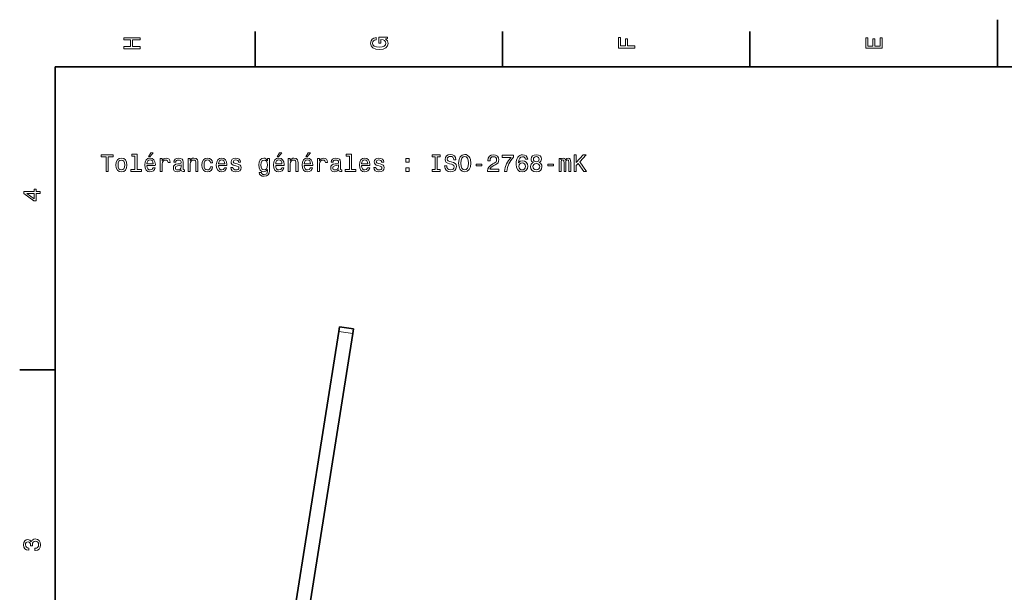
# Model space of a CAD drawing. Extents: x 0 to 420, y 0 to 297.
# Tile 2 of 8: x 2 to 211, y 175 to 297. Entities that reach past the tile are written whole.
import ezdxf

# ---------------------------------------------------------------- set-up
doc = ezdxf.new("R2010")
doc.units = 0

msp = doc.modelspace()

# ---------------------------------------------------------------- linework, layer by layer
at = {"color": 7, "lineweight": 35, "ltscale": 0.25}
msp.add_line((210, 287), (210, 297), dxfattribs=at)
at = {"color": 7, "lineweight": 35, "ltscale": 0.1875}
for p, q in [((52.5, 287), (52.5, 294.5)), ((105, 287), (105, 294.5)), ((157.5, 287), (157.5, 294.5)), ((10, 222.699997), (2.5, 222.699997))]:
    msp.add_line(p, q, dxfattribs=at)
at = {"color": 7, "lineweight": 35}
for p, q in [((410, 287), (10, 287)), ((10, 287), (10, 10)), ((48.607815, 94.451767), (70.208748, 230.834702)), ((51.570881, 93.98246), (73.171814, 230.365387))]:
    msp.add_line(p, q, dxfattribs=at)
at = {"color": 7, "lineweight": 35, "ltscale": 0.025}
for p, q in [((70.208748, 230.834702), (70.365189, 231.822388)), ((73.171814, 230.365387), (73.328247, 231.353088))]:
    msp.add_line(p, q, dxfattribs=at)
at = {"color": 7, "lineweight": 13, "ltscale": 0.075}
msp.add_line((73.171814, 230.365387), (70.208748, 230.834702), dxfattribs=at)
at = {"color": 7, "lineweight": 35, "ltscale": 0.075}
msp.add_line((70.365189, 231.822388), (73.328247, 231.353088), dxfattribs=at)
at = {"color": 7, "lineweight": 13}
for points in [[(28.083214, 290.829987), (28.083214, 291.299011), (26.439121, 291.299011), (26.439121, 292.701019), (28.083214, 292.701019), (28.083214, 293.164978), (24.583214, 293.164978), (24.583214, 292.701019), (26.010447, 292.701019), (26.010447, 291.299011), (24.583214, 291.299011), (24.583214, 290.829987)], [(80.114197, 292.922913), (80.583214, 293.008667), (80.583214, 293.260803), (78.692001, 293.260803), (78.692001, 291.984863), (79.120674, 291.984863), (79.120674, 292.771606), (79.15094, 292.771606), (79.614914, 292.71109), (79.957855, 292.549713), (80.174713, 292.302612), (80.245316, 291.994965), (80.154541, 291.652039), (79.882202, 291.384735), (79.433357, 291.213257), (78.818085, 291.15274), (78.207855, 291.208221), (77.759003, 291.3797), (77.486671, 291.652039), (77.390854, 292.020172), (77.441284, 292.272339), (77.582497, 292.479126), (77.819527, 292.630402), (78.137245, 292.716156), (78.137245, 293.215424), (77.653099, 293.08429), (77.289986, 292.837189), (77.068085, 292.489197), (76.987396, 292.050446), (77.113472, 291.475525), (77.481628, 291.041779), (78.0616, 290.764404), (78.833214, 290.668579), (79.609871, 290.764404), (80.189842, 291.041779), (80.557999, 291.450287), (80.679039, 291.964691), (80.638687, 292.252167), (80.537827, 292.509369), (80.361313, 292.731262)], [(133.083206, 290.966156), (133.083206, 291.43515), (131.474411, 291.43515), (131.474411, 292.907776), (131.055832, 292.907776), (131.055832, 291.43515), (130.006836, 291.43515), (130.006836, 293.245697), (129.583206, 293.245697), (129.583206, 290.966156)], [(185.583206, 290.940918), (185.583206, 293.159943), (185.159576, 293.159943), (185.159576, 291.404907), (183.974411, 291.404907), (183.974411, 292.968292), (183.555832, 292.968292), (183.555832, 291.404907), (182.506836, 291.404907), (182.506836, 293.119598), (182.083206, 293.119598), (182.083206, 290.940918)], [(20.827847, 264.803741), (21.291824, 264.803741), (21.291824, 267.880096), (22.350903, 267.880096), (22.350903, 268.303741), (19.763727, 268.303741), (19.763727, 267.880096), (20.827847, 267.880096)], [(22.920788, 266.155334), (23.001478, 265.540039), (23.233467, 265.086151), (23.601624, 264.803741), (24.09586, 264.707916), (24.585052, 264.803741), (24.953207, 265.081116), (25.185196, 265.535004), (25.270931, 266.155334), (25.185196, 266.770599), (24.953207, 267.229523), (24.585052, 267.506897), (24.09586, 267.607788), (23.601624, 267.506897), (23.233467, 267.224487), (23.001478, 266.770599)], [(26.970499, 268.051575), (26.970499, 265.176941), (26.057674, 265.176941), (26.057674, 264.803741), (28.322083, 264.803741), (28.322083, 265.176941), (27.414303, 265.176941), (27.414303, 268.424774), (26.274532, 268.424774), (26.274532, 268.051575)], [(29.512285, 266.029236), (31.287502, 266.029236), (31.292545, 266.236023), (31.211853, 266.815979), (30.989952, 267.249695), (30.636925, 267.511963), (30.167904, 267.607788), (29.708973, 267.506897), (29.355946, 267.224487), (29.129002, 266.765564), (29.048309, 266.16037), (29.123959, 265.540039), (29.350903, 265.086151), (29.698885, 264.803741), (30.152775, 264.707916), (30.546146, 264.773468), (30.868914, 264.944946), (31.105946, 265.217285), (31.242113, 265.580383), (30.803352, 265.580383), (30.712574, 265.378662), (30.58145, 265.227386), (30.208252, 265.106323), (29.920788, 265.161804), (29.703928, 265.338318), (29.562717, 265.625793), (29.512285, 266.01413)], [(29.819923, 267.880096), (30.117474, 267.880096), (30.818481, 268.737457), (30.324245, 268.737457)], [(32.326408, 264.803741), (32.77021, 264.803741), (32.77021, 266.35202), (32.815598, 266.72522), (32.951767, 266.992493), (33.173668, 267.1539), (33.471218, 267.209351), (33.693123, 267.174072), (33.859547, 267.073181), (33.960411, 266.901733), (33.995716, 266.669739), (34.444565, 266.669739), (34.384045, 267.078247), (34.217617, 267.370758), (33.940239, 267.547272), (33.561996, 267.607788), (33.304794, 267.567444), (33.08289, 267.466553), (32.886204, 267.295105), (32.729866, 267.06311), (32.729866, 267.511963), (32.326408, 267.511963)], [(36.804794, 265.156769), (36.804794, 265.141632), (36.830009, 264.970154), (36.905655, 264.849121), (37.223381, 264.753296), (37.470497, 264.79364), (37.470497, 265.136597), (37.364594, 265.12146), (37.223381, 265.187012), (37.198166, 265.388763), (37.198166, 266.790771), (37.137646, 267.148834), (36.961136, 267.401001), (36.653496, 267.552307), (36.21978, 267.607788), (35.79615, 267.547272), (35.483467, 267.375793), (35.286781, 267.10849), (35.221222, 266.755463), (35.221222, 266.72522), (35.619637, 266.72522), (35.654938, 266.937012), (35.765888, 267.088318), (35.947445, 267.179108), (36.204651, 267.214417), (36.451767, 267.189178), (36.628281, 267.113525), (36.734188, 266.982422), (36.769493, 266.800873), (36.749317, 266.58905), (36.668625, 266.483124), (36.466896, 266.432709), (36.088654, 266.392365), (35.654938, 266.301575), (35.347301, 266.140198), (35.165745, 265.888031), (35.110268, 265.514832), (35.160702, 265.181976), (35.317039, 264.934875), (35.569202, 264.778534), (35.917183, 264.723053), (36.386208, 264.828949)], [(38.232025, 264.803741), (38.675831, 264.803741), (38.675831, 266.367157), (38.721222, 266.72522), (38.867474, 266.987457), (39.094418, 267.148834), (39.397011, 267.209351), (39.639088, 267.158936), (39.790382, 267.022766), (39.866032, 266.795807), (39.891251, 266.493225), (39.891251, 264.803741), (40.335052, 264.803741), (40.335052, 266.584015), (40.31488, 266.942078), (40.224102, 267.239624), (39.926552, 267.511963), (39.462574, 267.607788), (39.205368, 267.572479), (38.98851, 267.476654), (38.80191, 267.315277), (38.655655, 267.098419), (38.655655, 267.511963), (38.232025, 267.511963)], [(42.992836, 266.614258), (43.431595, 266.614258), (43.340816, 267.017731), (43.123959, 267.335449), (42.786064, 267.532135), (42.347301, 267.607788), (41.863152, 267.506897), (41.494995, 267.224487), (41.263008, 266.765564), (41.182316, 266.150269), (41.257965, 265.540039), (41.484909, 265.086151), (41.842979, 264.803741), (42.332172, 264.707916), (42.765892, 264.783569), (43.103786, 264.995392), (43.335773, 265.328247), (43.436638, 265.772034), (43.013008, 265.772034), (42.937359, 265.489624), (42.79615, 265.277802), (42.594421, 265.146667), (42.347301, 265.106323), (42.039665, 265.171906), (41.817764, 265.373627), (41.681595, 265.701447), (41.636208, 266.165405), (41.681595, 266.619293), (41.822807, 266.947113), (42.049751, 267.148834), (42.347301, 267.219452), (42.60955, 267.174072), (42.806236, 267.058075), (42.937359, 266.866425)], [(44.692402, 266.029236), (46.467617, 266.029236), (46.47266, 266.236023), (46.391968, 266.815979), (46.170067, 267.249695), (45.817039, 267.511963), (45.348022, 267.607788), (44.889088, 267.506897), (44.536064, 267.224487), (44.309116, 266.765564), (44.228424, 266.16037), (44.304073, 265.540039), (44.531017, 265.086151), (44.879002, 264.803741), (45.332893, 264.707916), (45.726265, 264.773468), (46.04903, 264.944946), (46.286064, 265.217285), (46.422226, 265.580383), (45.983467, 265.580383), (45.892689, 265.378662), (45.761566, 265.227386), (45.388367, 265.106323), (45.100903, 265.161804), (44.884045, 265.338318), (44.742836, 265.625793), (44.692402, 266.01413)], [(48.666466, 266.382263), (48.237789, 266.483124), (47.920067, 266.599121), (47.814159, 266.836151), (47.844418, 267.002594), (47.950325, 267.123627), (48.121796, 267.19928), (48.368912, 267.229523), (48.605946, 267.19928), (48.792545, 267.10849), (48.913582, 266.972321), (48.964012, 266.790771), (49.397732, 266.790771), (49.397732, 266.800873), (49.322083, 267.128662), (49.115311, 267.385864), (48.792545, 267.547272), (48.368912, 267.607788), (47.940239, 267.547272), (47.62756, 267.380829), (47.430874, 267.133698), (47.370354, 266.821045), (47.415741, 266.518433), (47.556953, 266.30661), (47.78894, 266.155334), (48.126839, 266.049408), (48.621075, 265.928375), (48.923668, 265.802307), (49.00436, 265.701447), (49.034622, 265.55014), (48.989231, 265.363525), (48.868195, 265.222321), (48.671509, 265.131561), (48.40926, 265.101288), (48.131882, 265.131561), (47.930153, 265.237457), (47.793983, 265.408936), (47.73851, 265.645966), (47.309837, 265.645966), (47.38044, 265.242493), (47.587212, 264.949982), (47.915024, 264.773468), (48.368912, 264.707916), (48.842979, 264.773468), (49.19096, 264.949982), (49.402775, 265.232422), (49.478424, 265.600586), (49.422951, 265.918304), (49.266609, 266.135162), (49.009403, 266.276367)], [(55.52021, 264.924774), (55.52021, 267.511963), (55.096577, 267.511963), (55.096577, 267.073181), (54.748596, 267.471619), (54.536777, 267.572479), (54.299747, 267.607788), (53.871075, 267.506897), (53.538219, 267.224487), (53.321362, 266.770599), (53.245712, 266.16037), (53.321362, 265.545105), (53.538219, 265.091217), (53.871075, 264.803741), (54.299747, 264.707916), (54.541821, 264.743225), (54.743553, 264.834015), (55.096577, 265.217285), (55.096577, 264.834015), (55.056232, 264.531403), (54.945282, 264.314545), (54.733463, 264.188477), (54.415741, 264.143066), (54.138363, 264.17334), (53.941677, 264.248993), (53.825684, 264.380096), (53.790382, 264.55661), (53.361706, 264.55661), (53.361706, 264.536438), (53.427269, 264.213684), (53.628998, 263.971619), (53.951763, 263.815277), (54.390526, 263.759796), (54.91502, 263.835449), (55.263004, 264.047272), (55.45969, 264.415405)], [(56.836491, 266.029236), (58.611706, 266.029236), (58.616749, 266.236023), (58.536057, 266.815979), (58.314156, 267.249695), (57.961128, 267.511963), (57.492111, 267.607788), (57.033176, 267.506897), (56.680149, 267.224487), (56.453205, 266.765564), (56.372513, 266.16037), (56.448162, 265.540039), (56.675106, 265.086151), (57.02309, 264.803741), (57.476978, 264.707916), (57.870354, 264.773468), (58.193119, 264.944946), (58.430149, 265.217285), (58.566319, 265.580383), (58.127556, 265.580383), (58.036777, 265.378662), (57.905655, 265.227386), (57.532455, 265.106323), (57.244991, 265.161804), (57.028133, 265.338318), (56.886921, 265.625793), (56.836491, 266.01413)], [(57.144127, 267.880096), (57.441677, 267.880096), (58.142685, 268.737457), (57.648449, 268.737457)], [(59.484184, 264.803741), (59.927986, 264.803741), (59.927986, 266.367157), (59.973377, 266.72522), (60.119629, 266.987457), (60.346577, 267.148834), (60.64917, 267.209351), (60.891243, 267.158936), (61.042542, 267.022766), (61.118191, 266.795807), (61.143406, 266.493225), (61.143406, 264.803741), (61.587212, 264.803741), (61.587212, 266.584015), (61.567036, 266.942078), (61.476257, 267.239624), (61.178707, 267.511963), (60.714733, 267.607788), (60.457527, 267.572479), (60.240669, 267.476654), (60.05407, 267.315277), (59.907814, 267.098419), (59.907814, 267.511963), (59.484184, 267.511963)], [(62.908535, 266.029236), (64.683746, 266.029236), (64.688797, 266.236023), (64.608101, 266.815979), (64.3862, 267.249695), (64.033173, 267.511963), (63.564156, 267.607788), (63.105221, 267.506897), (62.752193, 267.224487), (62.525249, 266.765564), (62.444557, 266.16037), (62.520206, 265.540039), (62.74715, 265.086151), (63.095135, 264.803741), (63.549023, 264.707916), (63.942398, 264.773468), (64.265167, 264.944946), (64.502197, 265.217285), (64.638367, 265.580383), (64.1996, 265.580383), (64.108826, 265.378662), (63.977699, 265.227386), (63.6045, 265.106323), (63.317036, 265.161804), (63.100178, 265.338318), (62.958965, 265.625793), (62.908535, 266.01413)], [(63.216171, 267.880096), (63.513721, 267.880096), (64.214729, 268.737457), (63.720493, 268.737457)], [(65.722656, 264.803741), (66.166458, 264.803741), (66.166458, 266.35202), (66.211853, 266.72522), (66.348015, 266.992493), (66.569916, 267.1539), (66.867462, 267.209351), (67.089371, 267.174072), (67.255798, 267.073181), (67.356659, 266.901733), (67.391968, 266.669739), (67.840805, 266.669739), (67.780289, 267.078247), (67.613861, 267.370758), (67.336487, 267.547272), (66.958244, 267.607788), (66.701042, 267.567444), (66.479141, 267.466553), (66.282455, 267.295105), (66.126114, 267.06311), (66.126114, 267.511963), (65.722656, 267.511963)], [(70.201035, 265.156769), (70.201035, 265.141632), (70.226257, 264.970154), (70.301903, 264.849121), (70.619629, 264.753296), (70.866745, 264.79364), (70.866745, 265.136597), (70.760834, 265.12146), (70.619629, 265.187012), (70.594406, 265.388763), (70.594406, 266.790771), (70.53389, 267.148834), (70.357376, 267.401001), (70.049744, 267.552307), (69.616028, 267.607788), (69.192398, 267.547272), (68.879715, 267.375793), (68.683029, 267.10849), (68.617462, 266.755463), (68.617462, 266.72522), (69.015884, 266.72522), (69.051186, 266.937012), (69.16214, 267.088318), (69.343689, 267.179108), (69.600891, 267.214417), (69.848015, 267.189178), (70.024529, 267.113525), (70.130432, 266.982422), (70.165741, 266.800873), (70.145569, 266.58905), (70.064873, 266.483124), (69.863144, 266.432709), (69.484901, 266.392365), (69.051186, 266.301575), (68.743546, 266.140198), (68.561996, 265.888031), (68.506516, 265.514832), (68.556946, 265.181976), (68.713287, 264.934875), (68.965454, 264.778534), (69.313431, 264.723053), (69.782455, 264.828949)], [(72.510834, 268.051575), (72.510834, 265.176941), (71.598015, 265.176941), (71.598015, 264.803741), (73.862427, 264.803741), (73.862427, 265.176941), (72.954643, 265.176941), (72.954643, 268.424774), (71.814873, 268.424774), (71.814873, 268.051575)], [(75.052628, 266.029236), (76.827835, 266.029236), (76.832886, 266.236023), (76.75219, 266.815979), (76.530289, 267.249695), (76.177261, 267.511963), (75.708244, 267.607788), (75.249313, 267.506897), (74.896286, 267.224487), (74.669342, 266.765564), (74.588646, 266.16037), (74.664291, 265.540039), (74.891235, 265.086151), (75.239227, 264.803741), (75.693115, 264.707916), (76.086487, 264.773468), (76.409256, 264.944946), (76.646286, 265.217285), (76.782455, 265.580383), (76.343689, 265.580383), (76.252914, 265.378662), (76.121788, 265.227386), (75.748589, 265.106323), (75.461121, 265.161804), (75.244263, 265.338318), (75.103058, 265.625793), (75.052628, 266.01413)], [(79.026688, 266.382263), (78.598007, 266.483124), (78.280289, 266.599121), (78.174377, 266.836151), (78.204636, 267.002594), (78.310547, 267.123627), (78.482018, 267.19928), (78.729134, 267.229523), (78.966171, 267.19928), (79.152771, 267.10849), (79.273804, 266.972321), (79.324234, 266.790771), (79.75795, 266.790771), (79.75795, 266.800873), (79.682304, 267.128662), (79.475533, 267.385864), (79.152771, 267.547272), (78.729134, 267.607788), (78.300461, 267.547272), (77.987778, 267.380829), (77.791092, 267.133698), (77.730576, 266.821045), (77.77597, 266.518433), (77.917175, 266.30661), (78.149162, 266.155334), (78.487061, 266.049408), (78.981293, 265.928375), (79.28389, 265.802307), (79.364578, 265.701447), (79.394836, 265.55014), (79.349457, 265.363525), (79.228416, 265.222321), (79.031731, 265.131561), (78.769485, 265.101288), (78.492104, 265.131561), (78.290375, 265.237457), (78.154205, 265.408936), (78.098732, 265.645966), (77.670059, 265.645966), (77.740662, 265.242493), (77.947433, 264.949982), (78.275246, 264.773468), (78.729134, 264.707916), (79.203201, 264.773468), (79.551178, 264.949982), (79.763, 265.232422), (79.838646, 265.600586), (79.783173, 265.918304), (79.626831, 266.135162), (79.369629, 266.276367)], [(84.46833, 266.760529), (85.164291, 266.760529), (85.164291, 267.511963), (84.46833, 267.511963)], [(90.656372, 265.227386), (90.010834, 265.227386), (90.010834, 264.803741), (91.765877, 264.803741), (91.765877, 265.227386), (91.120346, 265.227386), (91.120346, 267.880096), (91.765877, 267.880096), (91.765877, 268.303741), (90.010834, 268.303741), (90.010834, 267.880096), (90.656372, 267.880096)], [(93.127556, 265.958649), (92.668617, 265.958649), (92.769485, 265.424072), (93.021645, 265.030701), (93.409973, 264.79364), (93.934471, 264.707916), (94.453926, 264.788605), (94.842255, 265.010529), (95.089371, 265.35849), (95.180145, 265.817444), (95.1045, 266.230988), (94.892685, 266.49826), (94.549744, 266.674774), (94.090813, 266.805908), (93.697441, 266.901733), (93.440231, 267.012665), (93.293983, 267.174072), (93.248589, 267.426208), (93.293983, 267.653168), (93.425102, 267.824646), (93.626831, 267.940643), (93.904213, 267.980988), (94.18663, 267.930542), (94.408531, 267.794373), (94.554787, 267.567444), (94.625389, 267.259796), (95.084328, 267.259796), (95.084328, 267.269867), (95.003632, 267.743958), (94.766602, 268.096954), (94.393402, 268.318878), (93.889084, 268.394531), (93.435188, 268.318878), (93.082161, 268.107056), (92.855217, 267.779236), (92.774529, 267.355621), (92.840088, 266.977386), (93.031731, 266.720154), (93.334328, 266.548706), (93.747871, 266.417572), (94.156372, 266.301575), (94.464012, 266.190643), (94.650612, 266.029236), (94.716171, 265.766998), (94.655655, 265.499695), (94.499313, 265.297974), (94.262283, 265.171906), (93.954643, 265.131561), (93.611702, 265.187012), (93.349457, 265.348419), (93.183029, 265.610657)], [(95.664299, 266.553741), (95.755081, 265.766998), (96.017326, 265.187012), (96.425827, 264.828949), (96.960411, 264.707916), (97.489952, 264.828949), (97.903496, 265.187012), (98.160698, 265.766998), (98.256516, 266.553741), (98.160698, 267.335449), (98.049744, 267.653168), (97.903496, 267.915405), (97.489952, 268.273468), (97.237785, 268.364258), (96.960411, 268.399567), (96.420784, 268.273468), (96.012283, 267.920471), (95.755081, 267.340485)], [(96.148453, 266.553741), (96.203926, 267.163971), (96.370354, 267.612823), (96.627556, 267.885162), (96.960411, 267.980988), (97.288216, 267.885162), (97.545425, 267.607788), (97.711853, 267.158936), (97.772369, 266.553741), (97.711853, 265.943512), (97.545425, 265.494659), (97.288216, 265.222321), (96.960411, 265.131561), (96.627556, 265.222321), (96.370354, 265.494659), (96.203926, 265.938477)], [(101.80191, 264.803741), (104.207535, 264.803741), (104.207535, 265.237457), (102.306236, 265.237457), (102.412148, 265.474487), (102.593704, 265.671173), (103.153496, 266.029236), (103.45105, 266.180542), (103.783905, 266.3974), (104.020935, 266.649567), (104.157104, 266.947113), (104.207535, 267.285004), (104.121796, 267.708649), (103.884766, 268.041504), (103.521652, 268.253296), (103.052635, 268.328949), (102.568481, 268.243225), (102.200333, 268.006195), (101.963295, 267.62796), (101.882607, 267.128662), (101.882607, 267.058075), (102.341537, 267.058075), (102.341537, 267.098419), (102.386925, 267.441345), (102.523094, 267.693512), (102.739952, 267.854889), (103.02742, 267.91037), (103.319923, 267.859924), (103.536781, 267.733856), (103.677994, 267.53717), (103.728424, 267.290039), (103.693123, 267.058075), (103.597305, 266.861389), (103.435921, 266.689911), (103.21402, 266.538605), (102.916466, 266.377228), (102.422234, 266.064545), (102.074249, 265.731689), (101.867477, 265.328247), (101.80191, 264.818878)], [(105.367477, 264.803741), (105.876846, 264.803741), (106.043274, 265.635864), (106.335777, 266.412537), (106.749321, 267.133698), (107.288948, 267.809509), (107.288948, 268.228088), (104.888374, 268.228088), (104.888374, 267.769165), (106.804802, 267.769165), (106.250046, 267.088318), (105.831459, 266.377228), (105.538948, 265.620758)], [(110.314888, 267.360657), (110.21907, 267.769165), (109.997162, 268.071747), (109.654228, 268.263397), (109.210419, 268.328949), (108.912872, 268.29364), (108.655663, 268.197845), (108.428719, 268.041504), (108.237076, 267.81958), (108.085785, 267.542206), (107.974831, 267.204315), (107.904228, 266.805908), (107.884056, 266.357056), (107.964745, 265.64093), (108.211861, 265.12146), (108.610275, 264.808777), (109.154945, 264.702881), (109.644142, 264.79364), (110.017342, 265.030701), (110.259415, 265.4039), (110.345146, 265.87796), (110.259415, 266.357056), (110.027428, 266.72522), (109.669357, 266.957214), (109.225548, 267.037903), (108.746445, 266.937012), (108.388374, 266.649567), (108.464027, 267.204315), (108.625404, 267.602722), (108.872528, 267.839752), (109.215462, 267.920471), (109.467628, 267.880096), (109.659271, 267.7742), (109.785347, 267.597687), (109.850914, 267.360657)], [(111.515182, 266.689911), (111.257973, 266.548706), (111.081459, 266.35202), (110.970512, 266.104889), (110.935211, 265.807343), (111.0159, 265.35849), (111.247887, 265.010529), (111.626129, 264.788605), (112.140541, 264.702881), (112.649902, 264.788605), (113.028145, 265.010529), (113.260139, 265.35849), (113.345871, 265.807343), (113.305527, 266.104889), (113.199615, 266.35202), (113.018059, 266.548706), (112.7659, 266.689911), (112.967628, 266.810944), (113.108841, 266.977386), (113.194572, 267.179108), (113.224831, 267.426208), (113.144142, 267.784302), (112.932327, 268.071747), (112.589386, 268.258362), (112.140541, 268.328949), (111.686646, 268.258362), (111.343712, 268.071747), (111.126854, 267.784302), (111.051201, 267.426208), (111.076416, 267.179108), (111.162155, 266.977386)], [(111.530312, 267.385864), (111.570656, 267.607788), (111.691689, 267.779236), (111.883331, 267.885162), (112.140541, 267.925507), (112.3927, 267.885162), (112.584343, 267.779236), (112.705383, 267.607788), (112.750771, 267.385864), (112.705383, 267.158936), (112.584343, 266.982422), (112.3927, 266.866425), (112.140541, 266.831116), (111.883331, 266.87146), (111.691689, 266.982422), (111.570656, 267.158936)], [(116.992134, 264.803741), (117.400635, 264.803741), (117.400635, 266.614258), (117.42585, 266.886597), (117.501495, 267.083282), (117.617493, 267.19928), (117.768791, 267.244659), (117.889824, 267.204315), (117.97052, 267.103455), (118.010864, 266.931976), (118.025993, 266.705048), (118.025993, 264.803741), (118.409279, 264.803741), (118.409279, 266.614258), (118.434494, 266.881561), (118.510139, 267.078247), (118.63118, 267.19928), (118.782478, 267.244659), (118.903511, 267.204315), (118.984207, 267.103455), (119.034637, 266.705048), (119.034637, 264.803741), (119.443138, 264.803741), (119.443138, 266.674774), (119.417923, 267.06311), (119.337234, 267.360657), (119.17585, 267.542206), (118.913597, 267.607788), (118.605965, 267.506897), (118.368935, 267.214417), (118.182335, 267.501862), (117.869652, 267.607788), (117.582191, 267.506897), (117.385506, 267.224487), (117.385506, 267.511963), (116.992134, 267.511963)], [(120.154236, 264.803741), (120.618217, 264.803741), (120.618217, 266.049408), (121.031761, 266.493225), (122.206833, 264.803741), (122.771675, 264.803741), (121.359566, 266.831116), (122.731323, 268.303741), (122.116051, 268.303741), (120.618217, 266.684875), (120.618217, 268.303741), (120.154236, 268.303741)], [(23.374678, 266.16037), (23.420067, 266.614258), (23.561277, 266.942078), (23.788223, 267.143799), (24.09586, 267.214417), (24.398453, 267.143799), (24.625399, 266.947113), (24.766609, 266.614258), (24.817039, 266.16037), (24.766609, 265.701447), (24.625399, 265.368591), (24.398453, 265.16684), (24.09586, 265.101288), (23.788223, 265.16684), (23.561277, 265.368591), (23.420067, 265.701447)], [(29.512285, 266.402435), (29.56776, 266.750427), (29.703928, 267.007629), (29.910702, 267.163971), (30.183035, 267.219452), (30.450325, 267.163971), (30.657099, 267.007629), (30.78318, 266.750427), (30.828568, 266.402435)], [(36.75436, 265.751862), (36.69384, 265.489624), (36.532459, 265.287903), (36.290382, 265.156769), (35.992836, 265.111389), (35.801193, 265.136597), (35.665024, 265.217285), (35.579288, 265.35849), (35.554073, 265.555176), (35.574245, 265.731689), (35.654938, 265.857788), (35.977703, 265.998993), (36.386208, 266.059509), (36.75436, 266.180542)], [(44.692402, 266.402435), (44.747879, 266.750427), (44.884045, 267.007629), (45.090816, 267.163971), (45.363152, 267.219452), (45.63044, 267.163971), (45.837212, 267.007629), (45.963295, 266.750427), (46.008682, 266.402435)], [(53.704647, 266.16037), (53.750034, 266.609222), (53.886204, 266.942078), (54.098019, 267.138763), (54.38044, 267.209351), (54.67799, 267.138763), (54.899891, 266.942078), (55.03606, 266.609222), (55.086491, 266.16037), (55.03606, 265.701447), (54.899891, 265.373627), (54.67799, 265.171906), (54.38044, 265.106323), (54.098019, 265.171906), (53.886204, 265.373627), (53.750034, 265.706482)], [(56.836491, 266.402435), (56.891964, 266.750427), (57.028133, 267.007629), (57.234905, 267.163971), (57.50724, 267.219452), (57.774532, 267.163971), (57.981304, 267.007629), (58.107384, 266.750427), (58.152771, 266.402435)], [(62.908535, 266.402435), (62.964008, 266.750427), (63.100178, 267.007629), (63.30695, 267.163971), (63.579285, 267.219452), (63.846577, 267.163971), (64.053345, 267.007629), (64.179428, 266.750427), (64.224815, 266.402435)], [(70.150604, 265.751862), (70.090088, 265.489624), (69.928711, 265.287903), (69.68663, 265.156769), (69.389084, 265.111389), (69.197433, 265.136597), (69.061272, 265.217285), (68.97554, 265.35849), (68.950317, 265.555176), (68.97049, 265.731689), (69.051186, 265.857788), (69.373947, 265.998993), (69.782455, 266.059509), (70.150604, 266.180542)], [(75.052628, 266.402435), (75.108093, 266.750427), (75.244263, 267.007629), (75.451035, 267.163971), (75.723373, 267.219452), (75.990662, 267.163971), (76.197433, 267.007629), (76.323517, 266.750427), (76.368904, 266.402435)], [(84.46833, 264.803741), (85.164291, 264.803741), (85.164291, 265.555176), (84.46833, 265.555176)], [(99.386208, 265.958649), (100.606667, 265.958649), (100.606667, 266.357056), (99.386208, 266.357056)], [(109.855957, 265.872894), (109.800476, 265.555176), (109.659271, 265.31311), (109.43232, 265.151733), (109.149902, 265.101288), (108.852356, 265.151733), (108.625404, 265.308075), (108.479156, 265.55014), (108.433762, 265.867859), (108.4842, 266.180542), (108.625404, 266.417572), (108.857399, 266.568878), (109.170074, 266.624359), (109.442413, 266.568878), (109.659271, 266.422607), (109.800476, 266.185577)], [(111.419357, 265.817444), (111.464745, 266.084717), (111.611, 266.286438), (111.837944, 266.417572), (112.140541, 266.462952), (112.438087, 266.417572), (112.665039, 266.286438), (112.811287, 266.084717), (112.861725, 265.817444), (112.811287, 265.529968), (112.665039, 265.31311), (112.438087, 265.171906), (112.140541, 265.126495), (111.837944, 265.171906), (111.611, 265.31311), (111.464745, 265.529968)], [(114.566338, 265.958649), (115.786797, 265.958649), (115.786797, 266.357056), (114.566338, 266.357056)], [(6.833213, 260.077362), (6.833213, 260.53125), (5.965778, 260.53125), (5.965778, 261.030548), (5.56232, 261.030548), (5.56232, 260.53125), (3.408862, 260.53125), (3.408862, 260.072327), (5.521974, 258.539185), (5.965778, 258.539185), (5.965778, 260.077362)], [(5.56232, 258.96283), (3.993876, 260.077362), (5.56232, 260.077362)], [(5.73379, 184.329117), (5.769093, 184.329117), (6.253242, 184.409805), (6.616354, 184.646835), (6.848343, 185.020035), (6.934078, 185.514282), (6.848343, 186.038773), (6.626441, 186.432144), (6.273415, 186.684311), (5.819525, 186.775085), (5.521974, 186.734741), (5.279899, 186.623795), (5.0933, 186.44223), (4.957133, 186.20015), (4.684798, 186.527969), (4.251081, 186.643967), (3.857709, 186.568314), (3.560158, 186.351456), (3.373559, 185.998428), (3.307997, 185.514282), (3.388689, 185.060394), (3.610591, 184.712402), (3.963617, 184.485458), (4.432637, 184.409805), (4.46794, 184.409805), (4.46794, 184.858658), (4.145173, 184.899002), (3.913184, 185.030121), (3.771974, 185.241943), (3.721542, 185.53949), (3.761888, 185.801743), (3.867795, 185.993378), (4.039265, 186.109375), (4.271254, 186.15477), (4.518372, 186.109375), (4.684798, 185.988342), (4.785663, 185.77652), (4.815922, 185.489059), (4.810879, 185.292374), (5.209294, 185.292374), (5.199208, 185.53949), (5.244596, 185.857224), (5.365634, 186.094254), (5.56232, 186.235458), (5.819525, 186.285889), (6.112032, 186.230423), (6.328891, 186.084167), (6.465058, 185.852173), (6.510447, 185.54454), (6.460014, 185.226807), (6.308718, 184.994827), (6.066643, 184.848572), (5.73379, 184.793091)]]:
    msp.add_lwpolyline(points, close=True, dxfattribs=at)

doc.saveas('drawing.dxf')
